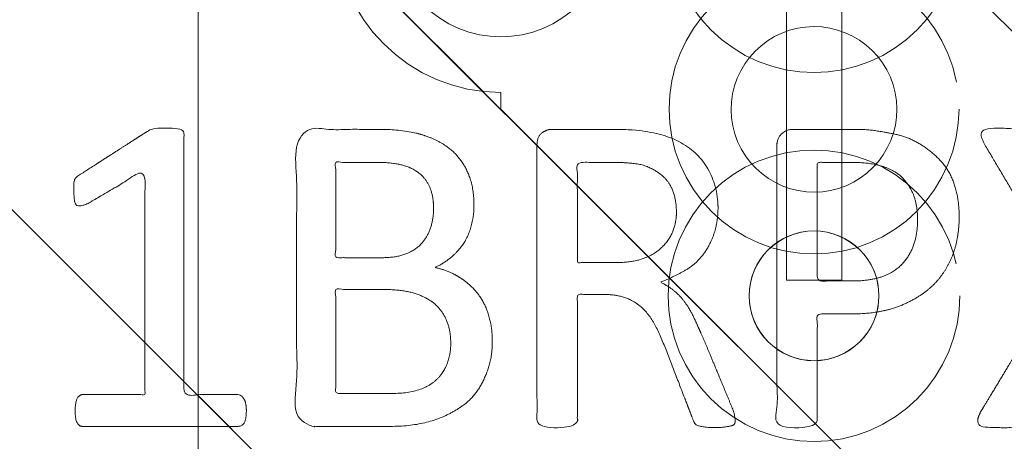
# Model space of a CAD drawing. Header units: inches. Extents: x -522 to -243, y -71 to 49.
# Tile 46 of 54: x -250.75 to -249.264, y -4.417 to -3.78. Entities that reach past the tile are written whole.
import ezdxf

# ---------------------------------------------------------------- set-up
doc = ezdxf.new("R2010")
doc.units = ezdxf.units.IN
doc.header["$LTSCALE"] = 32
doc.header["$MEASUREMENT"] = 0
doc.linetypes.add('Dash Style-1', pattern=[0.083328, 0.041656, -0.041672])
for name, color, linetype, lineweight in [('DashLine', 7, 'Dash Style-1', 13), ('DashLineFill', 7, 'Dash Style-1', 13), ('Drawing', 7, 'Continuous', 18), ('Metal-Black', 7, 'Continuous', 18), ('None', 7, 'Continuous', 18), ('SolidLine', 7, 'Continuous', 15), ('Wood_1-H', 7, 'Continuous', 13)]:
    doc.layers.add(name, color=color, linetype=linetype, lineweight=lineweight)
doc.layers.add('Metal_Black', color=7, linetype='Continuous', lineweight=18, true_color=0x4c4c4c)
pattern_1 = [(45, (0, 0), (-1.61301565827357, 1.935715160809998), []), (45, (-1.0608, 1.0608), (-0.4723460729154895, 0.4167612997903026), [])]

# ---------------------------------------------------------------- blocks, each defined once
blk = doc.blocks.new('1BPJHN-ShroudBracket (2D)')
at = {"layer": 'DashLineFill', "linetype": 'Continuous', "lineweight": 13}
h = blk.add_hatch(dxfattribs=at)
h.set_pattern_fill('Steel', color=253, style=0, pattern_type=2)
h.set_pattern_definition(pattern_1)
edge = h.paths.add_edge_path()
edge.add_line((0.5570866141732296, 0.4724409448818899), (0.2500000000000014, 0.4724409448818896))
edge.add_arc((1.387778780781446e-15, 0.4724409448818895), 0.2500000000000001, 9.54166404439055e-15, 180)
edge.add_line((-0.2499999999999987, 0.4724409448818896), (-0.5570866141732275, 0.4724409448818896))
edge.add_arc((-0.5570866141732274, -1.665334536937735e-16), 0.4724409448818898, 90.00000000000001, 270)
edge.add_line((-0.5570866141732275, -0.4724409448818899), (-0.2499999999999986, -0.4724409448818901))
edge.add_arc((1.498801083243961e-15, -0.4724409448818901), 0.2500000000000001, 180, 360)
edge.add_line((0.2500000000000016, -0.4724409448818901), (0.5570866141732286, -0.4724409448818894))
edge.add_arc((0.557086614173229, 2.220446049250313e-16), 0.4724409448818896, 269.9999999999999, 449.9999999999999)
edge.add_line((0.5570866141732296, 0.4724409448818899), (0.5570866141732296, 0.4724409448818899))
edge = h.paths.add_edge_path()
edge.add_arc((0, 5.43170517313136e-16), 0.09794999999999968, 0, 180, ccw=False)
edge.add_arc((0, 5.757944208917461e-16), 0.09794999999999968, 180, 360, ccw=False)
edge = h.paths.add_edge_path()
edge.add_arc((1.124100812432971e-15, 0.4724409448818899), 0.08850000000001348, 0, 180, ccw=False)
edge.add_arc((1.124100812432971e-15, 0.4724409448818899), 0.08850000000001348, 180, 360, ccw=False)
edge = h.paths.add_edge_path()
edge.add_arc((-0.5570866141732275, -7.856003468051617e-16), 0.0979500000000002, 0, 180, ccw=False)
edge.add_arc((-0.5570866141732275, -7.529764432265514e-16), 0.0979500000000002, 180, 360, ccw=False)
edge = h.paths.add_edge_path()
edge.add_arc((0.5570866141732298, -2.261178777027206e-16), 0.09795000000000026, 0, 180, ccw=False)
edge.add_arc((0.5570866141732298, -1.934939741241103e-16), 0.09795000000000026, 180, 360, ccw=False)
edge = h.paths.add_edge_path()
edge.add_arc((1.124100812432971e-15, -0.472440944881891), 0.08850000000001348, 0, 180, ccw=False)
edge.add_arc((1.124100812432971e-15, -0.472440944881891), 0.08850000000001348, 180, 360, ccw=False)
at = {"layer": 'DashLine', "flags": 128}
for points in [[(0, 0.2200000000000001), (0.02156377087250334, 0.2189406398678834), (0.04291987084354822, 0.2157727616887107), (0.06386262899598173, 0.210526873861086), (0.08419035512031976, 0.2032534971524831), (0.1037072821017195, 0.1940226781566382), (0.1222254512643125, 0.18292331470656), (0.139566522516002, 0.1700622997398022), (0.1555634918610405, 0.1555634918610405), (0.1700622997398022, 0.139566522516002), (0.18292331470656, 0.1222254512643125), (0.1940226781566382, 0.1037072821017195), (0.2032534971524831, 0.08419035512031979), (0.210526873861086, 0.06386262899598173), (0.2157727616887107, 0.04291987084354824), (0.2189406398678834, 0.02156377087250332), (0.2200000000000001, 1.347111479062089e-17), (0.2189406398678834, -0.02156377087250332), (0.2157727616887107, -0.04291987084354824), (0.210526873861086, -0.06386262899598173), (0.2032534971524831, -0.08419035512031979), (0.1940226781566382, -0.1037072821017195), (0.18292331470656, -0.1222254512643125), (0.1700622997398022, -0.139566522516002), (0.1555634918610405, -0.1555634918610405), (0.139566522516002, -0.1700622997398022), (0.1222254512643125, -0.18292331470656), (0.1037072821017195, -0.1940226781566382), (0.08419035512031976, -0.2032534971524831), (0.06386262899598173, -0.210526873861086), (0.04291987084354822, -0.2157727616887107), (0.02156377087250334, -0.2189406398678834), (0, -0.2200000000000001), (-0.02156377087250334, -0.2189406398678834), (-0.04291987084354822, -0.2157727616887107), (-0.06386262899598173, -0.210526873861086), (-0.08419035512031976, -0.2032534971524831), (-0.1037072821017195, -0.1940226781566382), (-0.1222254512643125, -0.18292331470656), (-0.139566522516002, -0.1700622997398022), (-0.1555634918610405, -0.1555634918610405), (-0.1700622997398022, -0.139566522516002), (-0.18292331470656, -0.1222254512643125), (-0.1940226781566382, -0.1037072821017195), (-0.2032534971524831, -0.08419035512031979), (-0.210526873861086, -0.06386262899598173), (-0.2157727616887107, -0.04291987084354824), (-0.2189406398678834, -0.02156377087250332), (-0.2200000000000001, 1.347111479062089e-17), (-0.2189406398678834, 0.02156377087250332), (-0.2157727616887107, 0.04291987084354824), (-0.210526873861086, 0.06386262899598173), (-0.2032534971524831, 0.08419035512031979), (-0.1940226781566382, 0.1037072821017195), (-0.18292331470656, 0.1222254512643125), (-0.1700622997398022, 0.139566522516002), (-0.1555634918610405, 0.1555634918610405), (-0.139566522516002, 0.1700622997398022), (-0.1222254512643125, 0.18292331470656), (-0.1037072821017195, 0.1940226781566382), (-0.08419035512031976, 0.2032534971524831), (-0.06386262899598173, 0.210526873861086), (-0.04291987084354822, 0.2157727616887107), (-0.02156377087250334, 0.2189406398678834)], [(0.5570866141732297, 0.2199999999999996), (0.5786503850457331, 0.2189406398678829), (0.600006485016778, 0.2157727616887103), (0.6209492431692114, 0.2105268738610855), (0.6412769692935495, 0.2032534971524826), (0.6607938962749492, 0.1940226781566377), (0.6793120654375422, 0.1829233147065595), (0.6966531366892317, 0.1700622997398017), (0.7126501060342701, 0.15556349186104), (0.7271489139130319, 0.1395665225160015), (0.7400099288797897, 0.122225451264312), (0.7511092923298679, 0.103707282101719), (0.7603401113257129, 0.08419035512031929), (0.7676134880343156, 0.06386262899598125), (0.7728593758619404, 0.04291987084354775), (0.7760272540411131, 0.02156377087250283), (0.7770866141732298, -4.760760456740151e-16), (0.7760272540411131, -0.02156377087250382), (0.7728593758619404, -0.04291987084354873), (0.7676134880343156, -0.06386262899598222), (0.7603401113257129, -0.08419035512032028), (0.7511092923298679, -0.10370728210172), (0.7400099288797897, -0.122225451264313), (0.7271489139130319, -0.1395665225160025), (0.7126501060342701, -0.155563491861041), (0.6966531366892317, -0.1700622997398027), (0.6793120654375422, -0.1829233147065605), (0.6607938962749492, -0.1940226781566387), (0.6412769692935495, -0.2032534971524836), (0.6209492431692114, -0.2105268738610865), (0.600006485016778, -0.2157727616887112), (0.5786503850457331, -0.2189406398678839), (0.5570866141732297, -0.2200000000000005), (0.5355228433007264, -0.2189406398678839), (0.5141667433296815, -0.2157727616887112), (0.493223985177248, -0.2105268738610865), (0.47289625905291, -0.2032534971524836), (0.4533793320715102, -0.1940226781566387), (0.4348611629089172, -0.1829233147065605), (0.4175200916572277, -0.1700622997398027), (0.4015231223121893, -0.155563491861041), (0.3870243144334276, -0.1395665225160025), (0.3741632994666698, -0.122225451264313), (0.3630639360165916, -0.10370728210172), (0.3538331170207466, -0.08419035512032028), (0.3465597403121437, -0.06386262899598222), (0.341313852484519, -0.04291987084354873), (0.3381459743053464, -0.02156377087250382), (0.3370866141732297, -4.760760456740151e-16), (0.3381459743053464, 0.02156377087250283), (0.341313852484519, 0.04291987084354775), (0.3465597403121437, 0.06386262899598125), (0.3538331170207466, 0.08419035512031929), (0.3630639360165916, 0.103707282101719), (0.3741632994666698, 0.122225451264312), (0.3870243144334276, 0.1395665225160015), (0.4015231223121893, 0.15556349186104), (0.4175200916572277, 0.1700622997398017), (0.4348611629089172, 0.1829233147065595), (0.4533793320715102, 0.1940226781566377), (0.47289625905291, 0.2032534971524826), (0.493223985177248, 0.2105268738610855), (0.5141667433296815, 0.2157727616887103), (0.5355228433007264, 0.2189406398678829)], [(0.5570866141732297, 0.09794999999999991), (0.5666873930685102, 0.0974783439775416), (0.5761957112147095, 0.09606791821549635), (0.5855199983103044, 0.09373230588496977), (0.5945704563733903, 0.09049400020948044), (0.6032599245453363, 0.08638418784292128), (0.6115047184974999, 0.08144244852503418), (0.619225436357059, 0.07571637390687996), (0.6263477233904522, 0.0692611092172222), (0.63280298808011, 0.06213882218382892), (0.6385290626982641, 0.05441810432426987), (0.6434708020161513, 0.04617331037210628), (0.6475806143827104, 0.03748384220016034), (0.6508189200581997, 0.02843338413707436), (0.6531545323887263, 0.01910909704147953), (0.6545649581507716, 0.009600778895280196), (0.65503661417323, -2.737435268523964e-16), (0.6545649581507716, -0.009600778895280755), (0.6531545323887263, -0.01910909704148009), (0.6508189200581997, -0.02843338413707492), (0.6475806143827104, -0.03748384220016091), (0.6434708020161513, -0.04617331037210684), (0.6385290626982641, -0.05441810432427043), (0.63280298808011, -0.06213882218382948), (0.6263477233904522, -0.06926110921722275), (0.619225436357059, -0.07571637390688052), (0.6115047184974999, -0.08144244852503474), (0.6032599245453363, -0.08638418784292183), (0.5945704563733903, -0.090494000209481), (0.5855199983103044, -0.09373230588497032), (0.5761957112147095, -0.0960679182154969), (0.5666873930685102, -0.09747834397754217), (0.5570866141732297, -0.09795000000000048), (0.5474858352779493, -0.09747834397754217), (0.5379775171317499, -0.0960679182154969), (0.528653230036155, -0.09373230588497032), (0.519602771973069, -0.090494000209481), (0.5109133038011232, -0.08638418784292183), (0.5026685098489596, -0.08144244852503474), (0.4949477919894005, -0.07571637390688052), (0.4878255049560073, -0.06926110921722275), (0.4813702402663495, -0.06213882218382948), (0.4756441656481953, -0.05441810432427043), (0.4707024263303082, -0.04617331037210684), (0.466592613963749, -0.03748384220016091), (0.4633543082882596, -0.02843338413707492), (0.4610186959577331, -0.01910909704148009), (0.4596082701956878, -0.009600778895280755), (0.4591366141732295, -2.737435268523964e-16), (0.4596082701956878, 0.009600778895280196), (0.4610186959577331, 0.01910909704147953), (0.4633543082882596, 0.02843338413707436), (0.466592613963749, 0.03748384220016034), (0.4707024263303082, 0.04617331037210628), (0.4756441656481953, 0.05441810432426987), (0.4813702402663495, 0.06213882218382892), (0.4878255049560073, 0.0692611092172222), (0.4949477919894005, 0.07571637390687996), (0.5026685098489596, 0.08144244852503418), (0.5109133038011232, 0.08638418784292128), (0.519602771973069, 0.09049400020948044), (0.528653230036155, 0.09373230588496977), (0.5379775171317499, 0.09606791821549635), (0.5474858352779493, 0.0974783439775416)], [(1.118964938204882e-15, -0.3064370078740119), (0.01627123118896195, -0.3072363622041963), (0.03238576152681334, -0.3096267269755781), (0.04818839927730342, -0.3135850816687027), (0.06352695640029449, -0.3190733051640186), (0.07825371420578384, -0.3260385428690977), (0.09222684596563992, -0.3344137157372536), (0.1053117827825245, -0.3441181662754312), (0.117382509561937, -0.3550584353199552), (0.128322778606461, -0.3671291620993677), (0.1380272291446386, -0.3802140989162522), (0.1464024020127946, -0.3941872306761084), (0.1533676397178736, -0.4089139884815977), (0.1588558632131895, -0.4242525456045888), (0.1628142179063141, -0.4400551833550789), (0.165204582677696, -0.4561697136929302), (0.1660039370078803, -0.4724409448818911), (0.165204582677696, -0.488712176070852), (0.1628142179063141, -0.5048267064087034), (0.1588558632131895, -0.5206293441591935), (0.1533676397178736, -0.5359679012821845), (0.1464024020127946, -0.5506946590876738), (0.1380272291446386, -0.5646677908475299), (0.128322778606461, -0.5777527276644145), (0.117382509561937, -0.589823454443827), (0.1053117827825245, -0.600763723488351), (0.09222684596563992, -0.6104681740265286), (0.07825371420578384, -0.6188433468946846), (0.06352695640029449, -0.6258085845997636), (0.04818839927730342, -0.6312968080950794), (0.03238576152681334, -0.6352551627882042), (0.01627123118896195, -0.637645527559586), (1.118964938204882e-15, -0.6384448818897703), (-0.01627123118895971, -0.637645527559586), (-0.0323857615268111, -0.6352551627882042), (-0.04818839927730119, -0.6312968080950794), (-0.06352695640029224, -0.6258085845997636), (-0.0782537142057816, -0.6188433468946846), (-0.09222684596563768, -0.6104681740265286), (-0.1053117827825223, -0.600763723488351), (-0.1173825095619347, -0.589823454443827), (-0.1283227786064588, -0.5777527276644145), (-0.1380272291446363, -0.5646677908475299), (-0.1464024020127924, -0.5506946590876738), (-0.1533676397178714, -0.5359679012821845), (-0.1588558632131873, -0.5206293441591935), (-0.1628142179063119, -0.5048267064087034), (-0.1652045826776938, -0.488712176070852), (-0.1660039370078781, -0.4724409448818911), (-0.1652045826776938, -0.4561697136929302), (-0.1628142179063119, -0.4400551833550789), (-0.1588558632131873, -0.4242525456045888), (-0.1533676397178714, -0.4089139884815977), (-0.1464024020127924, -0.3941872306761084), (-0.1380272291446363, -0.3802140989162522), (-0.1283227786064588, -0.3671291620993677), (-0.1173825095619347, -0.3550584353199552), (-0.1053117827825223, -0.3441181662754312), (-0.09222684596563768, -0.3344137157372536), (-0.0782537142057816, -0.3260385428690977), (-0.06352695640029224, -0.3190733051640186), (-0.04818839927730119, -0.3135850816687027), (-0.0323857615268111, -0.3096267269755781), (-0.01627123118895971, -0.3072363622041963)]]:
    blk.add_lwpolyline(points, close=True, dxfattribs=at)
at = {"layer": 'DashLineFill', "flags": 128}
for points in [[(0.5570866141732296, 0.4724409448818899), (0.2500000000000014, 0.4724409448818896, 0.9999999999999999), (-0.2499999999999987, 0.4724409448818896), (-0.5570866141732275, 0.4724409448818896, 0.9999999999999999), (-0.5570866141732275, -0.4724409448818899), (-0.2499999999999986, -0.4724409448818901, 0.9999999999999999), (0.2500000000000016, -0.4724409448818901), (0.5570866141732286, -0.4724409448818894, 0.9999999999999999), (0.5570866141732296, 0.4724409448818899)], [(0.4591366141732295, -2.098059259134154e-16, -0.9999999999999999), (0.65503661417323, -2.098059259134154e-16, -0.9999999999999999)]]:
    blk.add_lwpolyline(points, format="xyb", close=True, dxfattribs=at)
blk = doc.blocks.new('Group-6')
at = {"layer": 'SolidLine', "color": 7}
blk.add_blockref('1BPJHN-ShroudBracket (2D)', (2.54724409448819, 0), dxfattribs=at)
blk = doc.blocks.new('Group-8')
at = {"layer": 'DashLine', "flags": 128}
for points in [[(-6.390271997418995, 0.2187500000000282), (-6.3688307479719, 0.2176966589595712), (-6.347595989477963, 0.2145467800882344), (-6.326772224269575, 0.2093306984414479), (-6.306559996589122, 0.2020986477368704), (-6.287153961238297, 0.1929202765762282), (-6.268741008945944, 0.1818839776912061), (-6.251498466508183, 0.1690960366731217), (-6.23559238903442, 0.1546796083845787), (-6.221175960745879, 0.1387735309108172), (-6.208388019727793, 0.1215309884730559), (-6.197351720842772, 0.1031180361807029), (-6.188173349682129, 0.08371200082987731), (-6.180941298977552, 0.0634997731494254), (-6.175725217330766, 0.04267600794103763), (-6.172575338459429, 0.02144124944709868), (-6.171521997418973, 5.048736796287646e-15), (-6.172575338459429, -0.02144124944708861), (-6.175725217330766, -0.04267600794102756), (-6.180941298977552, -0.06349977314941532), (-6.188173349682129, -0.08371200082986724), (-6.197351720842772, -0.1031180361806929), (-6.208388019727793, -0.1215309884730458), (-6.221175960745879, -0.1387735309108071), (-6.23559238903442, -0.1546796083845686), (-6.251498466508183, -0.1690960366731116), (-6.268741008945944, -0.181883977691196), (-6.287153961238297, -0.1929202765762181), (-6.306559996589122, -0.2020986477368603), (-6.326772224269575, -0.2093306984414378), (-6.347595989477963, -0.2145467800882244), (-6.3688307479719, -0.2176966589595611), (-6.390271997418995, -0.2187500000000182), (-6.411713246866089, -0.2176966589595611), (-6.432948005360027, -0.2145467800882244), (-6.453771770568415, -0.2093306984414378), (-6.473983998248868, -0.2020986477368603), (-6.493390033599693, -0.1929202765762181), (-6.511802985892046, -0.181883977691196), (-6.529045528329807, -0.1690960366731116), (-6.544951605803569, -0.1546796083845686), (-6.559368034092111, -0.1387735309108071), (-6.572155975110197, -0.1215309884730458), (-6.583192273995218, -0.1031180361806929), (-6.59237064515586, -0.08371200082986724), (-6.599602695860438, -0.06349977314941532), (-6.604818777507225, -0.04267600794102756), (-6.607968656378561, -0.02144124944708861), (-6.609021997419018, 5.048736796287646e-15), (-6.607968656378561, 0.02144124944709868), (-6.604818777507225, 0.04267600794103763), (-6.599602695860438, 0.0634997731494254), (-6.59237064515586, 0.08371200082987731), (-6.583192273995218, 0.1031180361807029), (-6.572155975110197, 0.1215309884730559), (-6.559368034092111, 0.1387735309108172), (-6.544951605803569, 0.1546796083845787), (-6.529045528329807, 0.1690960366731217), (-6.511802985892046, 0.1818839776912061), (-6.493390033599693, 0.1929202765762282), (-6.473983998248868, 0.2020986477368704), (-6.453771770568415, 0.2093306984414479), (-6.432948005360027, 0.2145467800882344), (-6.411713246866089, 0.2176966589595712)], [(-6.390481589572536, 0.1249979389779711), (-6.378226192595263, 0.124466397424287), (-6.366081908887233, 0.1227361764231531), (-6.3541656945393, 0.1198239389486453), (-6.342592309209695, 0.1157577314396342), (-6.3314732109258, 0.1105767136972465), (-6.320915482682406, 0.104330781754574), (-6.31102080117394, 0.09708008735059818), (-6.301884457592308, 0.08889445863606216), (-6.293594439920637, 0.07985272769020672), (-6.286230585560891, 0.0700419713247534), (-6.279863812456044, 0.05955667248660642), (-6.274555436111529, 0.04849781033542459), (-6.270356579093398, 0.03697188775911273), (-6.267307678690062, 0.02508990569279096), (-6.265438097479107, 0.01296629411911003), (-6.264765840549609, 0.0007178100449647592), (-6.265297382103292, -0.0115375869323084), (-6.267027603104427, -0.02368187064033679), (-6.269939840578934, -0.03559808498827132), (-6.274006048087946, -0.04717147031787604), (-6.279187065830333, -0.05829056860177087), (-6.285432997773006, -0.06884829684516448), (-6.292683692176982, -0.07874297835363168), (-6.300869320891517, -0.08787932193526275), (-6.309911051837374, -0.09616933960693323), (-6.319721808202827, -0.1035331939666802), (-6.330207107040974, -0.1098999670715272), (-6.341265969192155, -0.1152083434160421), (-6.352791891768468, -0.1194072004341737), (-6.364673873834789, -0.1224561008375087), (-6.37679748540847, -0.1243256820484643), (-6.389045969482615, -0.1249979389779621), (-6.401301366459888, -0.124466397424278), (-6.413445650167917, -0.1227361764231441), (-6.425361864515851, -0.1198239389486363), (-6.436935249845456, -0.1157577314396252), (-6.448054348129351, -0.1105767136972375), (-6.458612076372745, -0.104330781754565), (-6.468506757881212, -0.0970800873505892), (-6.477643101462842, -0.08889445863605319), (-6.485933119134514, -0.07985272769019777), (-6.49329697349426, -0.07004197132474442), (-6.499663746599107, -0.05955667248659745), (-6.504972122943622, -0.04849781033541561), (-6.509170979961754, -0.03697188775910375), (-6.512219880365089, -0.02508990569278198), (-6.514089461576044, -0.01296629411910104), (-6.514761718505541, -0.0007178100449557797), (-6.514230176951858, 0.01153758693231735), (-6.512499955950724, 0.02368187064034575), (-6.509587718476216, 0.03559808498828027), (-6.505521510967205, 0.047171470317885), (-6.500340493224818, 0.05829056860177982), (-6.494094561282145, 0.06884829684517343), (-6.48684386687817, 0.07874297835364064), (-6.478658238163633, 0.0878793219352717), (-6.469616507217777, 0.09616933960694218), (-6.459805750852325, 0.1035331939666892), (-6.449320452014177, 0.1098999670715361), (-6.438261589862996, 0.1152083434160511), (-6.426735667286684, 0.1194072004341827), (-6.414853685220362, 0.1224561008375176), (-6.402730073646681, 0.1243256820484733)], [(-6.647692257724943, 0.04173228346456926), (-6.131835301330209, 0.04173228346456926), (-6.131835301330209, -0.04173228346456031), (-6.647692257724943, -0.04173228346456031)]]:
    blk.add_lwpolyline(points, close=True, dxfattribs=at)
blk = doc.blocks.new('SBDXF2-Shroud (2D)')
at = {"layer": 'DashLineFill', "linetype": 'Continuous', "lineweight": 13}
h = blk.add_hatch(dxfattribs=at)
h.set_pattern_fill('Steel', color=253, style=0, pattern_type=2)
h.set_pattern_definition(pattern_1)
edge = h.paths.add_edge_path()
edge.add_line((-6.533464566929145, -0.9291338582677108), (-5.570866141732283, -0.9291338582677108))
edge.add_line((-5.570866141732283, -0.9291338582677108), (-5.570866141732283, 0.9291338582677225))
edge.add_line((-5.570866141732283, 0.9291338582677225), (-6.533464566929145, 0.9291338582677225))
edge.add_arc((-6.533464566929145, 0.6791338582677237), 0.2499999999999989, 89.99999999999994, 179.9999999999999)
edge.add_line((-6.783464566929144, 0.6791338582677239), (-6.783464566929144, -0.679133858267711))
edge.add_arc((-6.533464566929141, -0.6791338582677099), 0.2500000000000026, 180.0000000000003, 225.0000000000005)
edge.add_arc((-6.533464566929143, -0.6791338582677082), 0.2500000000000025, 225.000000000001, 269.9999999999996)
edge.add_line((-6.533464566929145, -0.9291338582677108), (-6.533464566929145, -0.9291338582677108))
at = {"layer": 'DashLineFill', "flags": 128}
blk.add_lwpolyline([(-6.533464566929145, -0.9291338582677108), (-5.570866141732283, -0.9291338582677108), (-5.570866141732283, 0.9291338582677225), (-6.533464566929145, 0.9291338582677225, 0.414213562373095), (-6.783464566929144, 0.6791338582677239), (-6.783464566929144, -0.679133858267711, 0.1989123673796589), (-6.710241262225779, -0.85591055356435, 0.1989123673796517), (-6.533464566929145, -0.9291338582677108)], format="xyb", close=True, dxfattribs=at)
at = {"layer": 'Metal-Black', "color": 7}
blk.add_blockref('Group-8', (0, 0), dxfattribs=at)
blk = doc.blocks.new('Group-41')
at = {"layer": 'None'}
blk.add_blockref('Group-6', (0, 0), dxfattribs=at)
at = {"layer": 'SolidLine', "color": 7}
blk.add_blockref('SBDXF2-Shroud (2D)', (9.212598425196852, 0), dxfattribs=at)
blk = doc.blocks.new('SL Huddle Table (2D)')
at = {"layer": 'None'}
blk.add_blockref('Group-41', (0, 0), dxfattribs=at)
at = {"layer": 'Drawing', "color": 0, "flags": 1}
for tag in ['Tag', 'Catalog', 'Option1', 'Option2', 'Option3', 'Option4', 'Option5', 'Option6', 'Option7', 'Option8', 'Option9', 'Option10', 'Option11', 'Option12', 'Custom', 'FinishGroup', 'Discount', 'Item2', 'Item3', 'Item6', 'Item9', 'Item10', 'Item12', 'Item13', 'Item16', 'Item19', 'Item20', 'Item21', 'Item22', 'Item23', 'Item24', 'Item25', 'Item8', 'Item18', 'Item1', 'Item4', 'Item5', 'Item7', 'Item11', 'Item14', 'Item15', 'Item17']:
    blk.add_attdef(tag, (34.31759179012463, -16.33202400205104), '', height=0.007086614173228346, dxfattribs=at)
blk = doc.blocks.new('Group-47')
at = {"layer": 'Metal_Black', "color": 7}
for points, knots in [([(2.4303337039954, 3.286085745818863), (2.437715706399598, 3.289776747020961), (2.446943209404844, 3.291622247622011), (2.452479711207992, 3.286085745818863), (2.454323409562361, 3.271321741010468), (2.454323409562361, 3.251482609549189), (2.454323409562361, 3.236257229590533), (2.450634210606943, 3.228875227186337), (2.446943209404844, 3.225184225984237), (2.443252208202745, 3.223338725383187), (2.354669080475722, 3.173511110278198), (2.266085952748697, 3.123683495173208), (2.354669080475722, 3.073855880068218), (2.443252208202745, 3.024028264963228), (2.446943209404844, 3.022182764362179), (2.450634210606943, 3.016646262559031), (2.454323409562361, 3.011109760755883), (2.454323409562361, 2.995884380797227), (2.454323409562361, 2.976045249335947), (2.451557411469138, 2.956667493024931), (2.437715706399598, 2.959435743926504), (2.4303337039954, 2.963126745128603), (2.327909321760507, 3.024950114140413), (2.225484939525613, 3.086773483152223), (2.125829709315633, 3.027718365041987), (2.026174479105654, 2.96866324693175), (2.018792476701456, 2.964972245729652), (2.004951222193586, 2.962203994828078), (2.002182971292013, 2.981581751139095), (2.002182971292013, 3.005573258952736), (2.004028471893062, 3.01849176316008), (2.005873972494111, 3.025873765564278), (2.011410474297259, 3.029564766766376), (2.013255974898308, 3.031410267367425), (2.09722535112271, 3.079392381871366), (2.181194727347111, 3.127374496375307), (2.09722535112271, 3.175356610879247), (2.013255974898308, 3.223338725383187), (2.011410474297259, 3.225184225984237), (2.005873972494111, 3.227029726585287), (2.004028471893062, 3.234411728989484), (2.002182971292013, 3.245484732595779), (2.002182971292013, 3.26763073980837), (2.004951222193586, 3.287008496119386), (2.018792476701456, 3.284240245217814), (2.026174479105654, 3.280549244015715), (2.124906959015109, 3.222416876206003), (2.223639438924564, 3.164284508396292), (2.326986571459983, 3.225185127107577), (2.4303337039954, 3.286085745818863)], [0, 0, 0, 0.005796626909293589, 0.01159325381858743, 0.01738988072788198, 0.02318650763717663, 0.02777550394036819, 0.03115686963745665, 0.03453823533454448, 0.03791960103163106, 0.03791960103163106, 0.1211990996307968, 0.1211990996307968, 0.2044785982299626, 0.2044785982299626, 0.2078599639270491, 0.2112413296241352, 0.2146226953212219, 0.219211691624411, 0.2250083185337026, 0.2366015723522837, 0.2423981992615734, 0.2423981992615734, 0.3264234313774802, 0.3264234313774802, 0.407781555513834, 0.407781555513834, 0.4135781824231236, 0.4251714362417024, 0.4309680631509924, 0.4359366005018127, 0.4409051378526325, 0.4458736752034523, 0.4508422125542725, 0.4508422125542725, 0.6349525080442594, 0.6349525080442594, 0.8190628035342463, 0.8190628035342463, 0.8240313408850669, 0.8289998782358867, 0.8339684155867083, 0.8389369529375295, 0.8439054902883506, 0.8538425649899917, 0.8588111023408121, 0.8588111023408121, 0.9277858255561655, 0.9277858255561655, 1, 1, 1]), ([(2.135057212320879, 2.9306117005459), (2.170121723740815, 2.9306117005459), (2.223639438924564, 2.908465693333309), (2.260549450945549, 2.867864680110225), (2.28269545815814, 2.808810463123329), (2.28269545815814, 2.741449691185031), (2.28269545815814, 2.716535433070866), (2.362973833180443, 2.716535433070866), (2.446943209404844, 2.716535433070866), (2.450634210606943, 2.712846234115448), (2.452479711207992, 2.705464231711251), (2.454323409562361, 2.694391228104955), (2.454323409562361, 2.677781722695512), (2.452479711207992, 2.666708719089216), (2.450634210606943, 2.659326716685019), (2.446943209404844, 2.655635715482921), (2.236558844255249, 2.655635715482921), (2.016946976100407, 2.655635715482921), (2.004028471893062, 2.670399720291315), (2.004028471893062, 2.727609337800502), (2.004028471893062, 2.790355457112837), (2.007719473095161, 2.816192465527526), (2.015101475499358, 2.853100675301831), (2.037247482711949, 2.890010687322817), (2.068620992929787, 2.917693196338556), (2.111065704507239, 2.9306117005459), (2.135057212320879, 2.9306117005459)], [0, 0, 0, 0.06626756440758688, 0.1325351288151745, 0.198802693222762, 0.265070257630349, 0.3039664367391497, 0.3039664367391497, 0.4292971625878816, 0.4350595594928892, 0.4408219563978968, 0.4465843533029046, 0.4523467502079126, 0.4569566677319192, 0.4615665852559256, 0.4661765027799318, 0.470786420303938, 0.7289384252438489, 0.7450731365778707, 0.7612078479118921, 0.8451067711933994, 0.8709223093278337, 0.8967378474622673, 0.9225533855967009, 0.9483689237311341, 0.974184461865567, 1, 1, 1]), ([(2.140593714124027, 2.867864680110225), (2.112911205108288, 2.867864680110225), (2.076002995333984, 2.847564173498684), (2.05939348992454, 2.818037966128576), (2.053856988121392, 2.786664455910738), (2.053856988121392, 2.743295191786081), (2.053856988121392, 2.716535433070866), (2.143361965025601, 2.716535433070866), (2.23286694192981, 2.716535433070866), (2.23286694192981, 2.743295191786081), (2.23286694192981, 2.795891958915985), (2.219948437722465, 2.832800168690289), (2.194113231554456, 2.85679167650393), (2.160894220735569, 2.867864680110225), (2.140593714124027, 2.867864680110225)], [0, 0, 0, 0.05309765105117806, 0.1061953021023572, 0.1592929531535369, 0.2123906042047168, 0.2979368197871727, 0.2979368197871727, 0.5840684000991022, 0.5840684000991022, 0.6696146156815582, 0.7522109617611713, 0.8348073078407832, 0.9174036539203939, 1, 1, 1]), ([(2.443252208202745, 2.592622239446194), (2.446943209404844, 2.592622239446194), (2.450634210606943, 2.590776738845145), (2.452479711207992, 2.583396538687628), (2.454323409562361, 2.570478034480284), (2.454323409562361, 2.552023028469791), (2.452479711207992, 2.540950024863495), (2.450634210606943, 2.533568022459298), (2.445097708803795, 2.529877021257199), (2.439561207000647, 2.528031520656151), (2.386965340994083, 2.507731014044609), (2.334369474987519, 2.487430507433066), (2.315914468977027, 2.480048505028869), (2.286386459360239, 2.465286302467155), (2.264240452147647, 2.443140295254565), (2.253167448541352, 2.413612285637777), (2.253167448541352, 2.373934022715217), (2.253167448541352, 2.3545562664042), (2.348209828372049, 2.3545562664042), (2.446943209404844, 2.3545562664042), (2.450634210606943, 2.350867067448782), (2.452479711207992, 2.343485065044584), (2.454323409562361, 2.332412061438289), (2.454323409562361, 2.315802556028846), (2.452479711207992, 2.30472955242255), (2.450634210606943, 2.297347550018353), (2.446943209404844, 2.293656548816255), (2.235636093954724, 2.293656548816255), (2.015101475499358, 2.293656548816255), (2.004028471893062, 2.308420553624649), (2.004028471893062, 2.363784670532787), (2.004028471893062, 2.428376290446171), (2.005873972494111, 2.450522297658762), (2.007719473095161, 2.459749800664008), (2.011410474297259, 2.485585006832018), (2.031710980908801, 2.526186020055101), (2.061238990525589, 2.552023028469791), (2.099992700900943, 2.566787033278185), (2.144284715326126, 2.566787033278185), (2.181194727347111, 2.55386852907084), (2.20887723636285, 2.531722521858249), (2.227330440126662, 2.498503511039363), (2.234712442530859, 2.480048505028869), (2.240248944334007, 2.491121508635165), (2.255012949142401, 2.509576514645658), (2.275313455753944, 2.524340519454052), (2.302995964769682, 2.537259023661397), (2.319605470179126, 2.544641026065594), (2.368510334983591, 2.564941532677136), (2.417415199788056, 2.585242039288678), (2.4303337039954, 2.590776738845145), (2.441406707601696, 2.592622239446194), (2.443252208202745, 2.592622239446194)], [0, 0, 0, 0.004017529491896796, 0.00803505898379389, 0.01205258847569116, 0.01607011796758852, 0.02008764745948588, 0.02410517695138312, 0.02812270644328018, 0.0321402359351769, 0.0321402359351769, 0.0709509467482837, 0.0709509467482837, 0.08463415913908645, 0.09831737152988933, 0.1120005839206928, 0.1256837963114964, 0.138745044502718, 0.138745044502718, 0.202806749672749, 0.205294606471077, 0.2077824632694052, 0.2102703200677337, 0.2127581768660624, 0.2147484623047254, 0.2167387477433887, 0.2187290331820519, 0.220719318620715, 0.3326714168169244, 0.3396374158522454, 0.3466034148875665, 0.3918815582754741, 0.4075550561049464, 0.4232285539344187, 0.4232285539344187, 0.4666960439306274, 0.5101635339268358, 0.5536310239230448, 0.5970985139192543, 0.6405660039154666, 0.6840334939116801, 0.727500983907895, 0.7709684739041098, 0.7709684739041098, 0.7980418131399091, 0.8251151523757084, 0.8521884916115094, 0.8792618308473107, 0.8792618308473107, 0.9581324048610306, 0.9581324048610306, 0.979066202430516, 1, 1, 1]), ([(2.129520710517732, 2.50404001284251), (2.101838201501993, 2.50404001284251), (2.066775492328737, 2.480048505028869), (2.057547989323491, 2.452367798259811), (2.055702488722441, 2.443140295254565), (2.053856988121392, 2.420994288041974), (2.053856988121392, 2.379470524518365), (2.053856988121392, 2.3545562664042), (2.129521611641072, 2.3545562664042), (2.205186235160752, 2.3545562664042), (2.205186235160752, 2.383161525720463), (2.205186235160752, 2.435758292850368), (2.194113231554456, 2.468977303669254), (2.171967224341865, 2.492967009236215), (2.144284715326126, 2.50404001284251), (2.129520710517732, 2.50404001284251)], [0, 0, 0, 0.1425152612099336, 0.2850305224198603, 0.2850305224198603, 0.3309930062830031, 0.3769554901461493, 0.445899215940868, 0.445899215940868, 0.655281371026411, 0.655281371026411, 0.734438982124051, 0.8008292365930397, 0.867219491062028, 0.9336097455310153, 1, 1, 1]), ([(2.323296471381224, 2.226301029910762), (2.345440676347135, 2.226301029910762), (2.380505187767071, 2.215229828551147), (2.410033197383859, 2.196774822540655), (2.4303337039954, 2.169092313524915), (2.452479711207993, 2.119264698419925), (2.452479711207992, 2.012227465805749), (2.452479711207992, 1.945790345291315), (2.441406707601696, 1.931026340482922), (2.228254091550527, 1.931026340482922), (2.015101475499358, 1.931026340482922), (2.004028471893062, 1.945790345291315), (2.004028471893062, 2.003922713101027), (2.004028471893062, 2.095274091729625), (2.020637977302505, 2.146946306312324), (2.048320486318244, 2.180165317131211), (2.090767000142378, 2.198620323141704), (2.13321171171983, 2.198620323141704), (2.162739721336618, 2.191238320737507), (2.186731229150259, 2.176474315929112), (2.207031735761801, 2.152482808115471), (2.212568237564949, 2.139564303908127), (2.216259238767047, 2.15801930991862), (2.234712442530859, 2.189392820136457), (2.262394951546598, 2.213384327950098), (2.301150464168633, 2.226301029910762), (2.323296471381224, 2.226301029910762)], [0, 0, 0, 0.03145524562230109, 0.06291049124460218, 0.09436573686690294, 0.1258209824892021, 0.1887314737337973, 0.2661585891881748, 0.2758371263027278, 0.2855156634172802, 0.4355309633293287, 0.4452095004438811, 0.4548880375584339, 0.521426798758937, 0.5746587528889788, 0.6278907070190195, 0.6811226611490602, 0.7343546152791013, 0.7627468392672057, 0.7911390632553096, 0.8195312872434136, 0.847923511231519, 0.847923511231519, 0.8859426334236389, 0.9239617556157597, 0.96198087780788, 1, 1, 1]), ([(2.326987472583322, 2.163555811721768), (2.30668696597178, 2.163555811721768), (2.277158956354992, 2.150637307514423), (2.25685844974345, 2.126645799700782), (2.245785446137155, 2.089737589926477), (2.245785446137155, 2.026067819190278), (2.245785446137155, 1.990080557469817), (2.324218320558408, 1.990080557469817), (2.402651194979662, 1.990080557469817), (2.402651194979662, 2.033449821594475), (2.402651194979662, 2.117419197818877), (2.374968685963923, 2.150637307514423), (2.345440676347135, 2.163555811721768), (2.326987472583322, 2.163555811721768)], [0, 0, 0, 0.07915587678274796, 0.1583117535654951, 0.2374676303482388, 0.3166235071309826, 0.4195261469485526, 0.4195261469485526, 0.643798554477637, 0.643798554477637, 0.7678094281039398, 0.8839047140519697, 0.9419523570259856, 1, 1, 1]), ([(2.123984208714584, 2.137718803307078), (2.10737470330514, 2.137718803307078), (2.081539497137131, 2.128491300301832), (2.063084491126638, 2.10819079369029), (2.053856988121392, 2.076819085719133), (2.053856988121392, 2.021454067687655), (2.053856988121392, 1.990080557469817), (2.125830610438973, 1.990080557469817), (2.197804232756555, 1.990080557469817), (2.197804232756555, 2.024222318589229), (2.197804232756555, 2.080510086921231), (2.186731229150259, 2.110036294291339), (2.166430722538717, 2.128491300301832), (2.138748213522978, 2.137718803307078), (2.123984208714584, 2.137718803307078)], [0, 0, 0, 0.0744987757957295, 0.1489975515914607, 0.2234963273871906, 0.2979951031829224, 0.3954165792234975, 0.3954165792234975, 0.6189101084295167, 0.6189101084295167, 0.7249275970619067, 0.7936956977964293, 0.8624637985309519, 0.9312318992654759, 1, 1, 1]), ([(2.428488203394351, 1.855193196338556), (2.435870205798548, 1.855193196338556), (2.449711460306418, 1.852424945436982), (2.452479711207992, 1.844120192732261), (2.452479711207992, 1.725087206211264), (2.452479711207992, 1.606054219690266), (2.450634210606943, 1.602363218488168), (2.445097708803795, 1.59867221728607), (2.435870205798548, 1.59682671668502), (2.422951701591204, 1.59682671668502), (2.413724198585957, 1.59867221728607), (2.40818769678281, 1.600517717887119), (2.404496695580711, 1.606054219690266), (2.404496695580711, 1.654959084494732), (2.404496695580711, 1.702018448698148), (2.234713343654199, 1.702018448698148), (2.064929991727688, 1.702018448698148), (2.090766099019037, 1.65865008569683), (2.116602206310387, 1.615281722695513), (2.118447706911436, 1.609745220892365), (2.120293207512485, 1.600517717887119), (2.116602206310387, 1.59682671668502), (2.105529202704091, 1.594981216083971), (2.093073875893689, 1.594981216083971), (2.083384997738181, 1.594981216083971), (2.077848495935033, 1.59682671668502), (2.074157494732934, 1.600517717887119), (2.072311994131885, 1.604208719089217), (2.039092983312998, 1.655881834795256), (2.005873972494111, 1.707554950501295), (2.004028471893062, 1.709400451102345), (2.004028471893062, 1.713091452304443), (2.002182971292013, 1.718627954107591), (2.002182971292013, 1.735698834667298), (2.002182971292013, 1.753692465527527), (2.005873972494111, 1.759228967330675), (2.00956497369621, 1.761074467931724), (2.207953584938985, 1.761074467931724), (2.404496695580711, 1.761074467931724), (2.404496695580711, 1.801674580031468), (2.404496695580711, 1.84596569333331), (2.40818769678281, 1.849656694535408), (2.413724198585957, 1.853347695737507), (2.422951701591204, 1.855193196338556), (2.428488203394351, 1.855193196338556)], [0, 0, 0, 0.002610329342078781, 0.007830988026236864, 0.01044131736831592, 0.1761946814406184, 0.1788050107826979, 0.1814153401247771, 0.1840256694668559, 0.1866359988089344, 0.1885937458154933, 0.1905514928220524, 0.1925092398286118, 0.1944669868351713, 0.2443885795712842, 0.2443885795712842, 0.4244984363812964, 0.4244984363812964, 0.4780496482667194, 0.4780496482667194, 0.4842405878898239, 0.4904315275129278, 0.4966224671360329, 0.5028134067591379, 0.5070707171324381, 0.5109409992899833, 0.5148112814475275, 0.5186815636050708, 0.5186815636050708, 0.5762947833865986, 0.5762947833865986, 0.578742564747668, 0.5811903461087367, 0.5836381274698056, 0.5902471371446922, 0.5931844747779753, 0.5961218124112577, 0.59905915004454, 0.9118813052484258, 0.9118813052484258, 0.9765012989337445, 0.9823759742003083, 0.9882506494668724, 0.9941253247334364, 1, 1, 1])]:
    blk.add_open_spline(points, degree=2, knots=knots, dxfattribs=at)
blk = doc.blocks.new('1BRPX8-Util_Bkt_Lg-F (2D)')
at = {"layer": 'DashLineFill', "linetype": 'Continuous', "lineweight": 13}
h = blk.add_hatch(dxfattribs=at)
h.set_pattern_fill('Steel', color=253, style=0, pattern_type=2)
h.set_pattern_definition(pattern_1)
edge = h.paths.add_edge_path()
edge.add_line((-4.468503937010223, 7.539370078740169), (-2.421259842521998, 7.539370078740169))
edge.add_line((-2.421259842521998, 7.539370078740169), (-2.421259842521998, 7.917322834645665))
edge.add_arc((-2.303149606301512, 7.91732283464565), 0.1181102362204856, 90.0000000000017, 179.9999999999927, ccw=False)
edge.add_line((-2.303149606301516, 8.035433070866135), (2.303149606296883, 8.035433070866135))
edge.add_arc((2.30314960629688, 7.917322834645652), 0.1181102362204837, 6.423306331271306e-12, 89.99999999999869, ccw=False)
edge.add_line((2.421259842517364, 7.917322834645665), (2.421259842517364, 7.539370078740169))
edge.add_line((2.421259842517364, 7.539370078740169), (4.46850393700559, 7.539370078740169))
edge.add_line((4.46850393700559, 7.539370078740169), (4.46850393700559, 7.405511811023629))
edge.add_line((4.46850393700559, 7.405511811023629), (3.129921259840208, 7.405511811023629))
edge.add_line((3.129921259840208, 7.405511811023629), (3.129921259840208, -2.011811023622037))
edge.add_line((3.129921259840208, -2.011811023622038), (4.46850393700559, -2.011811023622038))
edge.add_line((4.46850393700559, -2.011811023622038), (4.46850393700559, -2.145669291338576))
edge.add_line((4.46850393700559, -2.145669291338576), (2.421259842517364, -2.145669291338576))
edge.add_line((2.421259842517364, -2.145669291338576), (2.421259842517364, -2.523622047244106))
edge.add_arc((2.303149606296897, -2.523622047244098), 0.1181102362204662, 269.9999999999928, 359.9999999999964, ccw=False)
edge.add_line((2.303149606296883, -2.641732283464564), (-2.303149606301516, -2.641732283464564))
edge.add_arc((-2.303149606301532, -2.523622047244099), 0.1181102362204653, 180.0000000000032, 270.0000000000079, ccw=False)
edge.add_line((-2.421259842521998, -2.523622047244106), (-2.421259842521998, -2.145669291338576))
edge.add_line((-2.421259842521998, -2.145669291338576), (-4.468503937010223, -2.145669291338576))
edge.add_line((-4.468503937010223, -2.145669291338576), (-4.468503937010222, -2.011811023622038))
edge.add_line((-4.468503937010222, -2.011811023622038), (-3.129921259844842, -2.011811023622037))
edge.add_line((-3.129921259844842, -2.011811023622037), (-3.129921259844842, 7.405511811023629))
edge.add_line((-3.129921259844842, 7.405511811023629), (-4.468503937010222, 7.405511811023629))
edge.add_line((-4.468503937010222, 7.405511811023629), (-4.468503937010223, 7.539370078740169))
at = {"layer": 'Metal_Black', "color": 7}
blk.add_blockref('Group-47', (0, 0), dxfattribs=at)
blk = doc.blocks.new('Slate-LegBrace (2D)')
at = {"layer": 'DashLineFill', "linetype": 'Continuous', "lineweight": 13}
h = blk.add_hatch(dxfattribs=at)
h.set_pattern_fill('Steel', color=253, style=0, pattern_type=2)
h.set_pattern_definition(pattern_1)
edge = h.paths.add_edge_path()
edge.add_line((-2.199587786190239, 0.1351515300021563), (-1.374775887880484, 0.1351515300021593))
edge.add_arc((3.774758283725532e-15, 0.01355418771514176), 1.380142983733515, 5.054592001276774, 174.9454079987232, ccw=False)
edge.add_line((1.374775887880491, 0.1351515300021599), (2.199718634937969, 0.1351515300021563))
edge.add_arc((6.542437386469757e-05, 0.01705725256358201), 2.202821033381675, 3.073127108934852, 176.9268728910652)
at = {"layer": 'DashLineFill', "flags": 128}
blk.add_lwpolyline([(-2.199587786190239, 0.1351515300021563), (-1.374775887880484, 0.1351515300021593, -0.9154551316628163), (1.374775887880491, 0.1351515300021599), (2.199718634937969, 0.1351515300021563, 0.9477524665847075)], format="xyb", close=True, dxfattribs=at)
blk = doc.blocks.new('Group-48')
at = {"layer": 'Wood_1-H', "color": 7}
for name in ['1BRPX8-Util_Bkt_Lg-F (2D)', 'Slate-LegBrace (2D)']:
    blk.add_blockref(name, (50.78740157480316, -8.30708661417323), dxfattribs=at)
blk = doc.blocks.new('Group-49')
at = {"layer": 'None'}
blk.add_blockref('Group-48', (0, 0), dxfattribs=at)
blk = doc.blocks.new('SL Utility Cabinet (2D)')
at = {"layer": 'None'}
blk.add_blockref('Group-49', (0, 0), dxfattribs=at)
at = {"layer": 'Drawing', "color": 0, "flags": 1}
for tag in ['Tag', 'Catalog', 'Option1', 'Option2', 'Option3', 'Option4', 'Option5', 'Option6', 'Option7', 'Option8', 'Option9', 'Option10', 'Option11', 'Option12', 'Custom', 'FinishGroup', 'Discount', 'Item2', 'Item3', 'Item6', 'Item9', 'Item10', 'Item12', 'Item13', 'Item16', 'Item19', 'Item20', 'Item21', 'Item22', 'Item23', 'Item24', 'Item25', 'Item8', 'Item18', 'Item1', 'Item4', 'Item5', 'Item7', 'Item11', 'Item14', 'Item15', 'Item17']:
    blk.add_attdef(tag, (95.10161096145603, -56.1771273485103), '', height=0.007086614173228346, dxfattribs=at)

msp = doc.modelspace()

# ---------------------------------------------------------------- block references
at = {"layer": 'Drawing', "rotation": 270}
msp.add_blockref('SL Huddle Table (2D)', (-249.5511811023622, -1.09296206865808), dxfattribs=at)

# ---------------------------------------------------------------- next in the draw order: block references
msp.add_blockref('SL Utility Cabinet (2D)', (-243.9557086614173, 48.8453991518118), dxfattribs=at)

doc.saveas('drawing.dxf')
